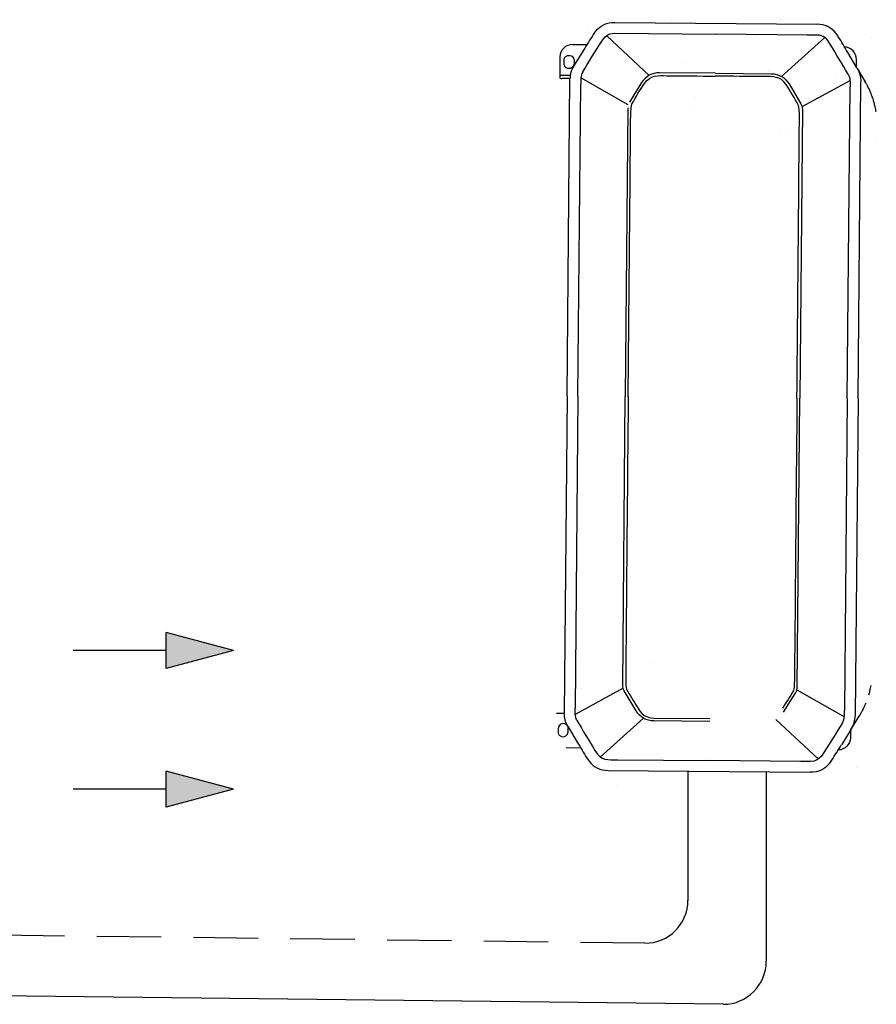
# Model space of a CAD drawing. Header units: millimetres. Extents: x -84458 to 77911, y -55868 to -29230.
# Tile 9 of 103: x 68189 to 68289, y -33570 to -33455. Entities that reach past the tile are written whole.
import ezdxf

# ---------------------------------------------------------------- set-up
doc = ezdxf.new("R2010")
doc.units = ezdxf.units.MM
doc.linetypes.add('DASHED', pattern=[0.75, 0.5, -0.25])
doc.linetypes.add('TRIPLE_DASHED', pattern=[144.638884, 52.916665, -21.166666, 14.111111, -21.166666, 14.111111, -21.166666])
doc.layers.add('obwód gniazd', color=1, linetype='Continuous', lineweight=25)

msp = doc.modelspace()

# ---------------------------------------------------------------- linework, layer by layer
at = {"layer": 'obwód gniazd', "linetype": 'Continuous'}
for p, q in [((68255.3, -33456.35), (68255.3, -33456.35)), ((68258.47, -33455.79), (68281.98, -33456)), ((68265.01, -33455.47), (68265.01, -33455.47)), ((68277.74, -33455.47), (68277.74, -33455.47)), ((68282.2, -33456.02), (68282.2, -33456.02)), ((68256.23, -33456.82), (68256.11, -33456.97)), ((68262.48, -33461.94), (68257.53, -33457.33)), ((68258.46, -33457.05), (68270.21, -33457.15)), ((68280.83, -33457.25), (68270.21, -33457.15)), ((68274.81, -33457.34), (68274.81, -33457.34)), ((68277.86, -33462.07), (68282.9, -33457.55)), ((68281.97, -33457.26), (68280.83, -33457.25)), ((68284.32, -33457.22), (68284.2, -33457.07)), ((68288.35, -33457.59), (68288.35, -33457.59)), ((68253.56, -33458.36), (68255.23, -33458.37)), ((68284.77, -33458.39), (68284.77, -33458.39)), ((68252.09, -33459.79), (68252.07, -33461.92)), ((68260.77, -33459.71), (68260.77, -33459.71)), ((68286.61, -33461.06), (68285.56, -33459.29)), ((68266.35, -33460.42), (68266.35, -33460.42)), ((68286.56, -33460.96), (68286.57, -33460.1)), ((68252.07, -33461.92), (68253.29, -33461.93)), ((68252.07, -33461.92), (68252.07, -33462.26)), ((68270.17, -33461.69), (68263.67, -33461.64)), ((68270.17, -33461.69), (68276.68, -33461.75)), ((68271.38, -33461.83), (68271.38, -33461.83)), ((68276.31, -33461.47), (68276.31, -33461.47)), ((68284.11, -33461.83), (68284.11, -33461.83)), ((68286.61, -33461.06), (68286.62, -33461.06)), ((68286.62, -33461.06), (68286.67, -33461.15)), ((68286.67, -33461.16), (68286.67, -33461.15)), ((68286.69, -33461.18), (68287.6, -33462.71)), ((68253.25, -33462.32), (68252.34, -33462.31)), ((68252.93, -33499.23), (68253.25, -33462.37)), ((68254.18, -33499.24), (68254.5, -33462.98)), ((68260.04, -33465.37), (68254.52, -33462.24)), ((68261.59, -33462.78), (68260.18, -33465.06)), ((68278.73, -33462.93), (68280.11, -33465.24)), ((68280.24, -33465.55), (68285.82, -33462.52)), ((68285.49, -33499.52), (68285.82, -33463.26)), ((68286.75, -33499.53), (68287.08, -33462.68)), ((68287.6, -33462.71), (68287.6, -33462.71)), ((68257.9, -33463.49), (68257.9, -33463.49)), ((68267.86, -33464.55), (68267.86, -33464.55)), ((68287.37, -33465.54), (68287.37, -33465.54)), ((68254.41, -33466.07), (68254.41, -33466.07)), ((68259.99, -33465.71), (68259.69, -33499.29)), ((68267.14, -33466.07), (68267.14, -33466.07)), ((68280.28, -33465.89), (68279.98, -33499.47)), ((68277.74, -33468.19), (68277.74, -33468.19)), ((68278.91, -33468.61), (68278.91, -33468.61)), ((68288.88, -33469.67), (68288.88, -33469.67)), ((68280.42, -33472.75), (68280.42, -33472.75)), ((68252.93, -33499.23), (68252.6, -33536.09)), ((68254.18, -33499.24), (68253.86, -33535.51)), ((68259.39, -33532.87), (68259.69, -33499.29)), ((68279.68, -33533.05), (68279.98, -33499.47)), ((68285.49, -33499.52), (68285.17, -33535.79)), ((68286.75, -33499.53), (68286.42, -33536.39)), ((68254.41, -33516.98), (68254.41, -33516.98)), ((68253.04, -33529.11), (68253.04, -33529.11)), ((68254.41, -33529.71), (68254.41, -33529.71)), ((68263.01, -33530.17), (68263.01, -33530.17)), ((68259.43, -33533.21), (68253.86, -33536.25)), ((68254.55, -33533.25), (68254.55, -33533.25)), ((68260.94, -33535.83), (68259.57, -33533.53)), ((68278.08, -33535.99), (68279.5, -33533.71)), ((68279.64, -33533.39), (68285.16, -33536.53)), ((68252.6, -33535.43), (68252.6, -33535.43)), ((68252.6, -33535.43), (68252.6, -33535.43)), ((68256.16, -33534.99), (68256.16, -33534.99)), ((68252.6, -33536.15), (68251.68, -33536.14)), ((68252.65, -33535.52), (68252.65, -33535.52)), ((68260.77, -33536.08), (68260.77, -33536.08)), ((68285.88, -33538.08), (68286.95, -33536.36)), ((68253.01, -33537.62), (68253.06, -33537.71)), ((68253.06, -33537.71), (68254.11, -33539.48)), ((68261.82, -33536.69), (68256.78, -33541.21)), ((68261.11, -33537.3), (68261.11, -33537.3)), ((68263, -33536.68), (68269.5, -33536.73)), ((68269.5, -33537.07), (68263, -33537.01)), ((68277.19, -33536.83), (68282.15, -33541.44)), ((68284.11, -33538.2), (68284.11, -33538.2)), ((68285.98, -33537.91), (68284.85, -33539.75)), ((68285.87, -33538.09), (68285.86, -33538.96)), ((68285.9, -33538.05), (68285.88, -33538.08)), ((68285.93, -33537.99), (68285.93, -33538)), ((68285.99, -33537.9), (68285.99, -33537.9)), ((68252.83, -33540.11), (68254.5, -33540.13)), ((68255.36, -33541.54), (68255.47, -33541.7)), ((68258.84, -33541.52), (68269.46, -33541.61)), ((68280.08, -33541.71), (68269.46, -33541.61)), ((68283.45, -33541.95), (68283.56, -33541.8)), ((68257.7, -33542.77), (68281.2, -33542.97)), ((68279.86, -33542.44), (68279.86, -33542.44)), ((68286.63, -33542.43), (68286.63, -33542.43)), ((68258.65, -33544.52), (68258.65, -33544.52))]:
    msp.add_line(p, q, dxfattribs=at)
at = {"layer": 'obwód gniazd'}
for p, q in [((68214.13, -33528.82), (68206.29, -33526.72)), ((68206.29, -33530.92), (68206.29, -33526.72)), ((68206.29, -33528.82), (68195.48, -33528.82)), ((68214.13, -33528.82), (68206.29, -33530.92)), ((68214.13, -33544.94), (68206.29, -33542.84)), ((68206.29, -33547.04), (68206.29, -33542.84)), ((68206.29, -33544.94), (68195.48, -33544.94)), ((68214.13, -33544.94), (68206.29, -33547.04))]:
    msp.add_line(p, q, dxfattribs=at)
at = {"layer": 'obwód gniazd', "linetype": 'TRIPLE_DASHED', "ltscale": 0.5}
msp.add_line((68266.98, -33542.95), (68266.98, -33557.93), dxfattribs=at)
at = {"layer": 'obwód gniazd', "ltscale": 2}
for p, q in [((68276.08, -33542.95), (68276.08, -33564.96)), ((68271.08, -33569.96), (68184.73, -33568.97))]:
    msp.add_line(p, q, dxfattribs=at)
at = {"layer": 'obwód gniazd', "linetype": 'DASHED', "ltscale": 15}
msp.add_line((68261.98, -33562.86), (68181.79, -33561.87), dxfattribs=at)
at = {"layer": 'obwód gniazd', "linetype": 'TRIPLE_DASHED', "ltscale": 0.5}
msp.add_arc((68261.98, -33557.86), 5, 270, 360, dxfattribs=at)
at = {"layer": 'obwód gniazd', "ltscale": 2}
msp.add_arc((68271.08, -33564.96), 5, 270, 360, dxfattribs=at)
at = {"layer": 'obwód gniazd', "linetype": 'Continuous'}
for points in [[(68256.23, -33456.82), (68256.86, -33456.08), (68257.5, -33455.78), (68258.47, -33455.79)], [(68284.2, -33457.07), (68283.59, -33456.32), (68282.95, -33456.01), (68281.98, -33456)], [(68255.96, -33457.18), (68255.59, -33457.79), (68255.21, -33458.4), (68254.83, -33459.01)], [(68256.11, -33456.97), (68256.06, -33457.04), (68256.01, -33457.11), (68255.96, -33457.18)], [(68256.89, -33458.07), (68257.28, -33457.45), (68257.64, -33457.04), (68258.46, -33457.05)], [(68283.51, -33458.31), (68283.14, -33457.68), (68282.78, -33457.26), (68281.97, -33457.26)], [(68284.46, -33457.44), (68284.42, -33457.36), (68284.37, -33457.29), (68284.32, -33457.22)], [(68285.56, -33459.29), (68285.19, -33458.67), (68284.83, -33458.05), (68284.46, -33457.44)], [(68253.56, -33458.36), (68252.75, -33458.35), (68252.1, -33458.99), (68252.09, -33459.79)], [(68254.74, -33461.54), (68255.44, -33460.37), (68256.18, -33459.23), (68256.89, -33458.07)], [(68285.6, -33461.81), (68284.92, -33460.63), (68284.21, -33459.48), (68283.51, -33458.31)], [(68286.57, -33460.1), (68286.57, -33459.32), (68285.96, -33458.67), (68285.17, -33458.64)], [(68252.57, -33460.57), (68252.57, -33460.18), (68252.47, -33459.81), (68252.97, -33459.64)], [(68254.83, -33459.02), (68254.83, -33459.02), (68253.74, -33460.76), (68253.74, -33460.76)], [(68253.33, -33461.13), (68252.96, -33461.25), (68252.57, -33460.97), (68252.57, -33460.57)], [(68253.69, -33460.85), (68253.39, -33461.33), (68253.26, -33461.8), (68253.25, -33462.36)], [(68253.74, -33460.76), (68253.74, -33460.76), (68253.69, -33460.85), (68253.69, -33460.85)], [(68254.74, -33461.54), (68254.46, -33462.01), (68254.51, -33462.48), (68254.5, -33462.98)], [(68263.67, -33461.64), (68262.82, -33461.63), (68262.04, -33462.06), (68261.59, -33462.78)], [(68276.68, -33461.75), (68277.52, -33461.76), (68278.3, -33462.21), (68278.73, -33462.93)], [(68285.6, -33461.81), (68285.88, -33462.29), (68285.82, -33462.76), (68285.82, -33463.26)], [(68286.67, -33461.15), (68286.95, -33461.63), (68287.08, -33462.1), (68287.08, -33462.66)], [(68252.07, -33462.26), (68252.16, -33462.29), (68252.24, -33462.31), (68252.34, -33462.31)], [(68260.45, -33465.27), (68260.91, -33464.45), (68261.4, -33463.64), (68261.94, -33462.87)], [(68279.83, -33465.44), (68279.38, -33464.61), (68278.91, -33463.8), (68278.38, -33463.01)], [(68287.69, -33462.87), (68287.66, -33462.82), (68287.63, -33462.77), (68287.6, -33462.71)], [(68287.86, -33463.17), (68287.81, -33463.07), (68287.75, -33462.97), (68287.69, -33462.87)], [(68288.19, -33463.88), (68288.09, -33463.64), (68287.98, -33463.4), (68287.86, -33463.17)], [(68288.31, -33464.16), (68288.27, -33464.07), (68288.23, -33463.97), (68288.19, -33463.88)], [(68288.41, -33464.44), (68288.38, -33464.35), (68288.35, -33464.26), (68288.31, -33464.16)], [(68288.5, -33464.69), (68288.47, -33464.61), (68288.44, -33464.52), (68288.41, -33464.44)], [(68280.11, -33465.24), (68280.23, -33465.44), (68280.28, -33465.65), (68280.28, -33465.89)], [(68288.63, -33465.12), (68288.59, -33464.98), (68288.54, -33464.83), (68288.5, -33464.69)], [(68288.68, -33465.35), (68288.67, -33465.27), (68288.65, -33465.2), (68288.63, -33465.12)], [(68288.74, -33465.61), (68288.73, -33465.52), (68288.71, -33465.44), (68288.68, -33465.35)], [(68288.85, -33466.19), (68288.82, -33466), (68288.79, -33465.8), (68288.74, -33465.61)], [(68259.57, -33533.53), (68259.44, -33533.32), (68259.39, -33533.12), (68259.39, -33532.87)], [(68279.5, -33533.71), (68279.62, -33533.5), (68279.68, -33533.3), (68279.68, -33533.05)], [(68288.14, -33533.48), (68288.19, -33533.29), (68288.22, -33533.1), (68288.26, -33532.91)], [(68259.83, -33533.31), (68260.21, -33534.03), (68260.66, -33534.7), (68261.07, -33535.39)], [(68279.24, -33533.48), (68278.85, -33534.19), (68278.39, -33534.86), (68277.96, -33535.54)], [(68288.01, -33533.97), (68288.03, -33533.9), (68288.06, -33533.82), (68288.08, -33533.75)], [(68288.08, -33533.75), (68288.1, -33533.66), (68288.12, -33533.57), (68288.14, -33533.48)], [(68261.07, -33535.39), (68261.54, -33536.18), (68262, -33536.67), (68263, -33536.68)], [(68287.43, -33535.48), (68287.48, -33535.39), (68287.52, -33535.3), (68287.56, -33535.21)], [(68287.56, -33535.21), (68287.6, -33535.11), (68287.64, -33535.02), (68287.68, -33534.93)], [(68253.01, -33537.62), (68252.72, -33537.14), (68252.59, -33536.67), (68252.6, -33536.11)], [(68254.07, -33536.95), (68253.8, -33536.47), (68253.85, -33536.01), (68253.86, -33535.51)], [(68263, -33537.01), (68262.15, -33537.01), (68261.38, -33536.56), (68260.94, -33535.83)], [(68284.93, -33537.23), (68285.21, -33536.75), (68285.17, -33536.28), (68285.17, -33535.79)], [(68285.98, -33537.91), (68286.28, -33537.44), (68286.42, -33536.97), (68286.42, -33536.41)], [(68286.95, -33536.36), (68286.98, -33536.31), (68287.01, -33536.26), (68287.04, -33536.21)], [(68287.04, -33536.21), (68287.1, -33536.11), (68287.16, -33536.01), (68287.21, -33535.91)], [(68287.21, -33535.91), (68287.24, -33535.85), (68287.28, -33535.79), (68287.31, -33535.73)], [(68287.31, -33535.73), (68287.35, -33535.65), (68287.39, -33535.57), (68287.43, -33535.48)], [(68252.66, -33537.34), (68252.28, -33537.21), (68251.88, -33537.48), (68251.88, -33537.88)], [(68254.07, -33536.95), (68254.75, -33538.13), (68255.46, -33539.29), (68256.16, -33540.45)], [(68284.93, -33537.23), (68284.23, -33538.39), (68283.5, -33539.54), (68282.78, -33540.69)], [(68251.88, -33537.88), (68251.88, -33538.27), (68251.77, -33538.64), (68252.26, -33538.82)], [(68254.11, -33539.48), (68254.48, -33540.09), (68254.85, -33540.71), (68255.21, -33541.33)], [(68283.71, -33541.58), (68284.09, -33540.97), (68284.47, -33540.36), (68284.84, -33539.75)], [(68285.86, -33538.96), (68285.86, -33539.74), (68285.23, -33540.38), (68284.45, -33540.39)], [(68256.16, -33540.45), (68256.92, -33541.73), (68257.62, -33541.51), (68258.84, -33541.52)], [(68282.78, -33540.69), (68282, -33541.95), (68281.3, -33541.72), (68280.08, -33541.71)], [(68255.21, -33541.33), (68255.26, -33541.4), (68255.31, -33541.47), (68255.36, -33541.54)], [(68255.47, -33541.7), (68256.09, -33542.45), (68256.73, -33542.76), (68257.7, -33542.77)], [(68283.45, -33541.95), (68282.82, -33542.69), (68282.17, -33542.98), (68281.2, -33542.97)], [(68283.56, -33541.8), (68283.62, -33541.73), (68283.66, -33541.65), (68283.71, -33541.58)]]:
    msp.add_open_spline(points, degree=3, dxfattribs=at)
for points, knots in [([(68252.97, -33459.64), (68253.35, -33459.51), (68253.74, -33459.8), (68253.73, -33460.19), (68253.73, -33460.58), (68253.83, -33460.96), (68253.33, -33461.13)], [1, 1, 1, 1, 2, 2, 2, 3, 3, 3, 3]), ([(68261.94, -33462.87), (68262.63, -33461.87), (68263.49, -33461.97), (68264.5, -33461.98), (68266.39, -33462), (68268.28, -33462.01), (68270.17, -33462.03)], [5, 5, 5, 5, 6, 6, 6, 7, 7, 7, 7]), ([(68278.38, -33463.01), (68277.71, -33462), (68276.85, -33462.09), (68275.84, -33462.08), (68273.95, -33462.06), (68272.06, -33462.05), (68270.17, -33462.03)], [5, 5, 5, 5, 6, 6, 6, 7, 7, 7, 7]), ([(68260.03, -33499.3), (68260.09, -33491.73), (68260.16, -33484.16), (68260.23, -33476.6), (68260.25, -33474.7), (68260.26, -33472.81), (68260.28, -33470.92), (68260.29, -33469.98), (68260.3, -33469.03), (68260.3, -33468.09), (68260.31, -33467.82), (68260.29, -33465.55), (68260.45, -33465.27)], [0, 0, 0, 0, 1, 1, 1, 2, 2, 2, 3, 3, 3, 4, 4, 4, 4]), ([(68279.65, -33499.47), (68279.71, -33491.9), (68279.78, -33484.34), (68279.85, -33476.77), (68279.87, -33474.88), (68279.88, -33472.99), (68279.9, -33471.1), (68279.91, -33470.15), (68279.92, -33469.21), (68279.92, -33468.26), (68279.93, -33467.99), (68279.99, -33465.72), (68279.83, -33465.44)], [0, 0, 0, 0, 1, 1, 1, 2, 2, 2, 3, 3, 3, 4, 4, 4, 4]), ([(68260.03, -33499.3), (68259.97, -33505.78), (68259.91, -33512.26), (68259.85, -33518.74), (68259.83, -33521.98), (68259.8, -33525.23), (68259.77, -33528.47), (68259.76, -33529.28), (68259.75, -33530.09), (68259.75, -33530.9), (68259.74, -33531.16), (68259.69, -33533.03), (68259.83, -33533.31)], [0, 0, 0, 0, 1, 1, 1, 2, 2, 2, 3, 3, 3, 4, 4, 4, 4]), ([(68279.65, -33499.47), (68279.59, -33505.95), (68279.53, -33512.43), (68279.47, -33518.92), (68279.45, -33522.16), (68279.42, -33525.4), (68279.39, -33528.65), (68279.38, -33529.45), (68279.37, -33530.26), (68279.37, -33531.07), (68279.36, -33531.34), (68279.39, -33533.21), (68279.24, -33533.48)], [0, 0, 0, 0, 1, 1, 1, 2, 2, 2, 3, 3, 3, 4, 4, 4, 4]), ([(68252.26, -33538.82), (68252.64, -33538.95), (68253.03, -33538.68), (68253.04, -33538.28), (68253.04, -33537.89), (68253.15, -33537.52), (68252.66, -33537.34)], [1, 1, 1, 1, 2, 2, 2, 3, 3, 3, 3])]:
    msp.add_open_spline(points, degree=3, knots=knots, dxfattribs=at)
at = {"layer": 'obwód gniazd'}
for points in [[(68214.13, -33528.82), (68206.29, -33530.92), (68206.29, -33526.72)], [(68214.13, -33544.94), (68206.29, -33547.04), (68206.29, -33542.84)]]:
    msp.add_solid(points, dxfattribs=at)

doc.saveas('drawing.dxf')
